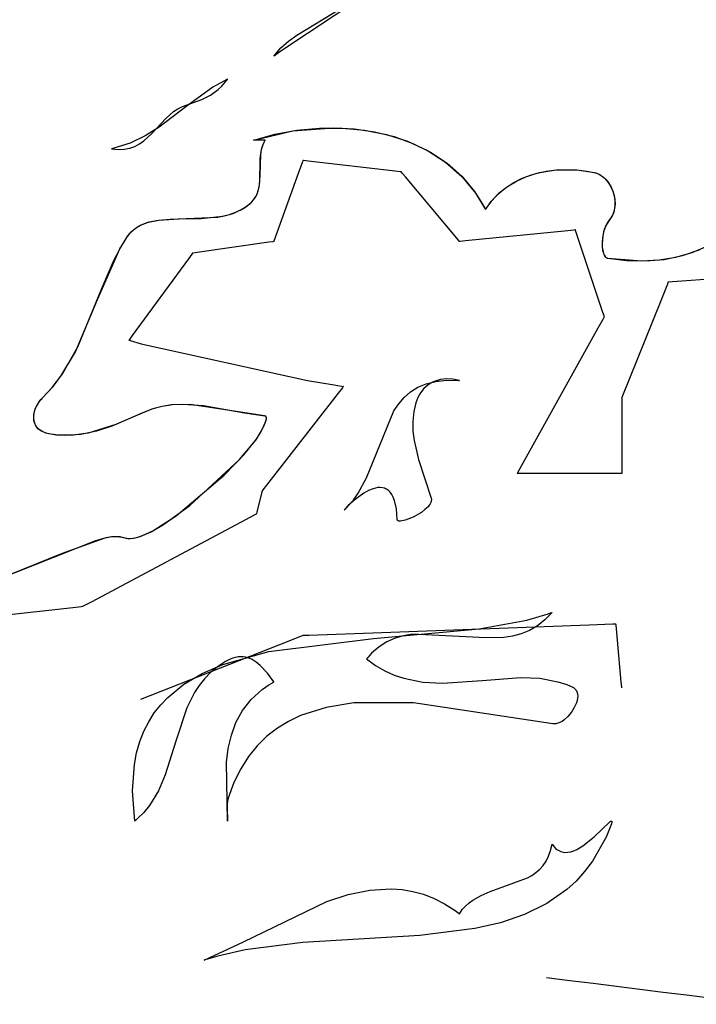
# Model space of a CAD drawing. Extents: x -3.81 to 3.8, y -2.54 to 5.19.
# Tile 19 of 93: x -2.2 to -1.85, y -1.71 to -1.21. Entities that reach past the tile are written whole.
import ezdxf

# ---------------------------------------------------------------- set-up
doc = ezdxf.new("R2010")
doc.units = 0

msp = doc.modelspace()

# ---------------------------------------------------------------- linework, layer by layer
at = {"layer": 'Layer 1', "color": 8, "linetype": 'CONTINUOUS'}
for p, q in [((-2.019459, -1.196869), (-2.064575, -1.226972)), ((-2.055966, -1.218396), (-2.032866, -1.204398)), ((-2.06411, -1.224962), (-2.060189, -1.221442)), ((-2.060189, -1.221442), (-2.055966, -1.218396)), ((-2.067638, -1.229114), (-2.06411, -1.224962)), ((-2.064575, -1.226972), (-2.067352, -1.228913)), ((-2.067633, -1.229111), (-2.067638, -1.229114)), ((-2.067612, -1.229096), (-2.067633, -1.229111)), ((-2.067525, -1.229035), (-2.067612, -1.229096)), ((-2.067352, -1.228913), (-2.067525, -1.229035)), ((-2.067089, -1.269046), (-2.055859, -1.266999)), ((-2.055859, -1.266999), (-2.044367, -1.265941)), ((-2.044367, -1.265941), (-2.03279, -1.265924)), ((-2.03279, -1.265924), (-2.021308, -1.267002)), ((-2.021308, -1.267002), (-2.010099, -1.269224)), ((-2.078006, -1.272075), (-2.077878, -1.272032)), ((-2.077998, -1.272075), (-2.078006, -1.272075)), ((-2.077967, -1.272075), (-2.077998, -1.272075)), ((-2.077842, -1.272075), (-2.077967, -1.272075)), ((-2.077878, -1.272032), (-2.067089, -1.269046)), ((-2.077591, -1.272075), (-2.077842, -1.272075)), ((-2.077091, -1.272075), (-2.077591, -1.272075)), ((-2.07609, -1.272075), (-2.077091, -1.272075)), ((-2.072086, -1.272075), (-2.07609, -1.272075)), ((-2.073699, -1.276134), (-2.072746, -1.273412)), ((-2.072746, -1.273412), (-2.072097, -1.2721)), ((-2.072097, -1.2721), (-2.072086, -1.272075)), ((-2.010099, -1.269224), (-1.999341, -1.272644)), ((-1.999341, -1.272644), (-1.989214, -1.277313)), ((-2.074271, -1.278959), (-2.073699, -1.276134)), ((-1.989214, -1.277313), (-1.979896, -1.283283)), ((-2.074825, -1.29335), (-2.074559, -1.281849)), ((-2.074559, -1.281849), (-2.074271, -1.278959)), ((-1.979896, -1.283283), (-1.971566, -1.290606)), ((-1.933734, -1.289077), (-1.928514, -1.287904)), ((-1.928514, -1.287904), (-1.923226, -1.287218)), ((-1.923226, -1.287218), (-1.91274, -1.287221)), ((-1.91274, -1.287221), (-1.90769, -1.287864)), ((-1.90769, -1.287864), (-1.903277, -1.288804)), ((-2.075156, -1.296029), (-2.074825, -1.29335)), ((-1.971566, -1.290606), (-1.964401, -1.299334)), ((-1.948245, -1.295745), (-1.943673, -1.292975)), ((-1.943673, -1.292975), (-1.938812, -1.29076)), ((-1.938812, -1.29076), (-1.933734, -1.289077)), ((-1.903277, -1.288804), (-1.902189, -1.28919)), ((-1.902189, -1.28919), (-1.90115, -1.289697)), ((-1.90115, -1.289697), (-1.900162, -1.290316)), ((-1.900162, -1.290316), (-1.899229, -1.291038)), ((-1.899229, -1.291038), (-1.898353, -1.291853)), ((-1.898353, -1.291853), (-1.896785, -1.293728)), ((-1.896785, -1.293728), (-1.895479, -1.295865)), ((-2.076247, -1.299755), (-2.075788, -1.298558)), ((-2.075788, -1.298558), (-2.075156, -1.296029)), ((-1.952454, -1.299093), (-1.948245, -1.295745)), ((-1.895479, -1.295865), (-1.894459, -1.298192)), ((-1.894459, -1.298192), (-1.893746, -1.300634)), ((-2.079775, -1.304403), (-2.078342, -1.303022)), ((-2.078342, -1.303022), (-2.077512, -1.301992)), ((-2.077512, -1.301992), (-2.076817, -1.300901)), ((-2.076817, -1.300901), (-2.076247, -1.299755)), ((-1.964401, -1.299334), (-1.961312, -1.304241)), ((-1.959486, -1.30761), (-1.956226, -1.30304)), ((-1.956226, -1.30304), (-1.952454, -1.299093)), ((-1.893746, -1.300634), (-1.893362, -1.303116)), ((-1.893362, -1.303116), (-1.893331, -1.305565)), ((-2.087514, -1.309149), (-2.084807, -1.307879)), ((-2.084807, -1.307879), (-2.082221, -1.306308)), ((-2.082221, -1.306308), (-2.079775, -1.304403)), ((-1.961312, -1.304241), (-1.9599, -1.306833)), ((-1.9599, -1.306833), (-1.959562, -1.307495)), ((-1.959562, -1.307495), (-1.959486, -1.30761)), ((-1.893674, -1.307907), (-1.893993, -1.309015)), ((-1.893331, -1.305565), (-1.893674, -1.307907)), ((-2.131712, -1.313988), (-2.12642, -1.312922)), ((-2.12642, -1.312922), (-2.120704, -1.312459)), ((-2.120704, -1.312459), (-2.096208, -1.311473)), ((-2.096208, -1.311473), (-2.090328, -1.31015)), ((-2.090328, -1.31015), (-2.087514, -1.309149)), ((-1.896897, -1.313726), (-1.897969, -1.315686)), ((-1.895573, -1.311973), (-1.896897, -1.313726)), ((-1.89494, -1.311057), (-1.895573, -1.311973)), ((-1.894414, -1.310068), (-1.89494, -1.311057)), ((-1.893993, -1.309015), (-1.894414, -1.310068)), ((-2.1405, -1.318965), (-2.138568, -1.317284)), ((-2.138568, -1.317284), (-2.136448, -1.315916)), ((-2.136448, -1.315916), (-2.134158, -1.314829)), ((-2.134158, -1.314829), (-2.131712, -1.313988)), ((-1.898796, -1.317802), (-1.899389, -1.320004)), ((-1.897969, -1.315686), (-1.898796, -1.317802)), ((-2.146073, -1.327174), (-2.142227, -1.32099)), ((-2.142227, -1.32099), (-2.1405, -1.318965)), ((-1.899758, -1.322225), (-1.899914, -1.324394)), ((-1.899389, -1.320004), (-1.899758, -1.322225)), ((-2.149618, -1.33399), (-2.146073, -1.327174)), ((-1.899914, -1.324394), (-1.899869, -1.326443)), ((-1.899869, -1.326443), (-1.899633, -1.328303)), ((-1.899633, -1.328303), (-1.899217, -1.329905)), ((-1.85878, -1.331119), (-1.849741, -1.327958)), ((-2.155769, -1.348337), (-2.149618, -1.33399)), ((-1.899217, -1.329905), (-1.898945, -1.330587)), ((-1.898945, -1.330587), (-1.898631, -1.331179)), ((-1.898631, -1.331179), (-1.898279, -1.331672)), ((-1.898279, -1.331672), (-1.898088, -1.331879)), ((-1.898088, -1.331879), (-1.897887, -1.332058)), ((-1.897887, -1.332058), (-1.897678, -1.332207)), ((-1.897678, -1.332207), (-1.897459, -1.332327)), ((-1.897459, -1.332327), (-1.897232, -1.332415)), ((-1.897232, -1.332415), (-1.896996, -1.332471)), ((-1.896996, -1.332471), (-1.896952, -1.332478)), ((-1.896952, -1.332478), (-1.887458, -1.333576)), ((-1.887458, -1.333576), (-1.877814, -1.3338)), ((-1.877814, -1.3338), (-1.868196, -1.333024)), ((-1.868196, -1.333024), (-1.85878, -1.331119)), ((-2.167785, -1.377758), (-2.155769, -1.348337)), ((-2.175637, -1.391608), (-2.167785, -1.377758)), ((-2.180459, -1.398051), (-2.175637, -1.391608)), ((-2.186042, -1.40407), (-2.180459, -1.398051)), ((-2.186657, -1.404709), (-2.186042, -1.40407)), ((-2.189546, -1.409658), (-2.188768, -1.407839)), ((-2.188768, -1.407839), (-2.187789, -1.406169)), ((-2.187789, -1.406169), (-2.186657, -1.404709)), ((-2.124637, -1.408218), (-2.129919, -1.40964)), ((-2.119361, -1.407439), (-2.124637, -1.408218)), ((-2.114094, -1.407205), (-2.119361, -1.407439)), ((-2.103585, -1.407977), (-2.114094, -1.407205)), ((-2.082682, -1.411723), (-2.103585, -1.407977)), ((-2.1903, -1.413502), (-2.190073, -1.411566)), ((-2.190285, -1.414461), (-2.1903, -1.413502)), ((-2.190178, -1.415404), (-2.190285, -1.414461)), ((-2.190073, -1.411566), (-2.189546, -1.409658)), ((-2.13496, -1.411677), (-2.150395, -1.418291)), ((-2.129919, -1.40964), (-2.13496, -1.411677)), ((-2.072295, -1.413121), (-2.082682, -1.411723)), ((-2.072226, -1.413126), (-2.072295, -1.413121)), ((-2.072216, -1.413127), (-2.072226, -1.413126)), ((-2.072195, -1.413129), (-2.072216, -1.413127)), ((-2.072038, -1.413159), (-2.072195, -1.413129)), ((-2.071967, -1.413183), (-2.072038, -1.413159)), ((-2.071902, -1.413212), (-2.071967, -1.413183)), ((-2.071841, -1.413247), (-2.071902, -1.413212)), ((-2.071784, -1.413287), (-2.071841, -1.413247)), ((-2.071733, -1.413332), (-2.071784, -1.413287)), ((-2.071686, -1.413382), (-2.071733, -1.413332)), ((-2.071644, -1.413438), (-2.071686, -1.413382)), ((-2.071607, -1.413498), (-2.071644, -1.413438)), ((-2.071544, -1.413632), (-2.071607, -1.413498)), ((-2.071499, -1.413785), (-2.071544, -1.413632)), ((-2.071471, -1.413956), (-2.071499, -1.413785)), ((-2.071477, -1.414563), (-2.071458, -1.414143)), ((-2.071458, -1.414143), (-2.071471, -1.413956)), ((-2.189971, -1.416324), (-2.190178, -1.415404)), ((-2.189658, -1.417212), (-2.189971, -1.416324)), ((-2.189234, -1.418061), (-2.189658, -1.417212)), ((-2.188691, -1.418864), (-2.189234, -1.418061)), ((-2.188025, -1.419613), (-2.188691, -1.418864)), ((-2.150395, -1.418291), (-2.158209, -1.42084)), ((-2.073911, -1.42071), (-2.072587, -1.418019)), ((-2.072587, -1.418019), (-2.071677, -1.415565)), ((-2.071677, -1.415565), (-2.071477, -1.414563)), ((-2.187229, -1.4203), (-2.188025, -1.419613)), ((-2.186296, -1.420917), (-2.187229, -1.4203)), ((-2.185221, -1.421458), (-2.186296, -1.420917)), ((-2.183997, -1.421914), (-2.185221, -1.421458)), ((-2.182619, -1.422278), (-2.183997, -1.421914)), ((-2.178724, -1.422835), (-2.182619, -1.422278)), ((-2.174465, -1.423072), (-2.178724, -1.422835)), ((-2.166203, -1.422524), (-2.174465, -1.423072)), ((-2.158209, -1.42084), (-2.166203, -1.422524)), ((-2.076529, -1.425034), (-2.073911, -1.42071)), ((-2.08515, -1.435278), (-2.076807, -1.425418)), ((-2.076807, -1.425418), (-2.076529, -1.425034)), ((-2.110487, -1.458804), (-2.08515, -1.435278)), ((-2.12408, -1.468661), (-2.110487, -1.458804)), ((-2.130363, -1.47228), (-2.12408, -1.468661)), ((-2.153377, -1.475206), (-2.150572, -1.474757)), ((-2.150572, -1.474757), (-2.147816, -1.474672)), ((-2.147816, -1.474672), (-2.14511, -1.47502)), ((-2.138549, -1.475402), (-2.136021, -1.474708)), ((-2.136021, -1.474708), (-2.130363, -1.47228)), ((-2.171111, -1.481759), (-2.159125, -1.476928)), ((-2.159125, -1.476928), (-2.153377, -1.475206)), ((-2.14511, -1.47502), (-2.141889, -1.475707)), ((-2.141889, -1.475707), (-2.14084, -1.475708)), ((-2.14084, -1.475708), (-2.138549, -1.475402)), ((-2.219566, -1.500812), (-2.171111, -1.481759))]:
    msp.add_line(p, q, dxfattribs=at)
at = {"layer": 'Layer 1', "color": 7, "linetype": 'CONTINUOUS'}
for p, q in [((-2.09134, -1.240965), (-2.098786, -1.24506)), ((-2.094178, -1.244458), (-2.092439, -1.242456)), ((-2.092439, -1.242456), (-2.091609, -1.24135)), ((-2.091609, -1.24135), (-2.091406, -1.241062)), ((-2.091406, -1.241062), (-2.091355, -1.240989)), ((-2.091355, -1.240989), (-2.091343, -1.240971)), ((-2.091343, -1.240971), (-2.09134, -1.240966)), ((-2.09134, -1.240966), (-2.091339, -1.240965)), ((-2.091339, -1.240965), (-2.09134, -1.240965)), ((-2.098786, -1.24506), (-2.112606, -1.255036)), ((-2.100018, -1.249078), (-2.096023, -1.246208)), ((-2.096023, -1.246208), (-2.094178, -1.244458)), ((-2.114311, -1.254969), (-2.104409, -1.251323)), ((-2.104409, -1.251323), (-2.100018, -1.249078)), ((-2.112606, -1.255036), (-2.126207, -1.265374)), ((-2.122861, -1.260982), (-2.118843, -1.257394)), ((-2.118843, -1.257394), (-2.116661, -1.256002)), ((-2.116661, -1.256002), (-2.114311, -1.254969)), ((-2.13008, -1.268888), (-2.122861, -1.260982)), ((-2.126207, -1.265374), (-2.133381, -1.269921)), ((-2.077945, -1.272054), (-2.057999, -1.26731)), ((-2.057999, -1.26731), (-2.037072, -1.265806)), ((-2.037072, -1.265806), (-2.026577, -1.266366)), ((-2.026577, -1.266366), (-2.01624, -1.267853)), ((-2.01624, -1.267853), (-2.006195, -1.270306)), ((-2.133381, -1.269921), (-2.141047, -1.273651)), ((-2.136265, -1.274022), (-2.134066, -1.2725)), ((-2.134066, -1.2725), (-2.13008, -1.268888)), ((-2.078004, -1.272075), (-2.077945, -1.272054)), ((-2.077548, -1.272075), (-2.078004, -1.272075)), ((-2.075728, -1.272075), (-2.077548, -1.272075)), ((-2.072088, -1.272075), (-2.075728, -1.272075)), ((-2.07311, -1.274301), (-2.072598, -1.273086)), ((-2.072598, -1.273086), (-2.072305, -1.27249)), ((-2.072305, -1.27249), (-2.072148, -1.272194)), ((-2.072148, -1.272194), (-2.072108, -1.272121)), ((-2.072108, -1.272121), (-2.072088, -1.272084)), ((-2.072088, -1.272084), (-2.072088, -1.272075)), ((-2.006195, -1.270306), (-1.996575, -1.273763)), ((-2.150597, -1.276515), (-2.150598, -1.276516)), ((-2.150598, -1.276516), (-2.147179, -1.276888)), ((-2.150588, -1.276514), (-2.150597, -1.276515)), ((-2.150553, -1.276507), (-2.150588, -1.276514)), ((-2.150484, -1.276493), (-2.150553, -1.276507)), ((-2.149385, -1.276261), (-2.150484, -1.276493)), ((-2.141047, -1.273651), (-2.149385, -1.276261)), ((-2.147179, -1.276888), (-2.144069, -1.276768)), ((-2.144069, -1.276768), (-2.141234, -1.276213)), ((-2.141234, -1.276213), (-2.138643, -1.275278)), ((-2.138643, -1.275278), (-2.136265, -1.274022)), ((-2.07433, -1.279389), (-2.073868, -1.276807)), ((-2.073868, -1.276807), (-2.07311, -1.274301)), ((-1.996575, -1.273763), (-1.987516, -1.278265)), ((-1.987516, -1.278265), (-1.979152, -1.283849)), ((-2.074687, -1.289947), (-2.07433, -1.279389)), ((-2.053073, -1.283146), (-2.0552, -1.289099)), ((-2.05287, -1.282577), (-2.053073, -1.283146)), ((-2.052828, -1.282459), (-2.05287, -1.282577)), ((-2.052824, -1.282448), (-2.052828, -1.282459)), ((-2.052823, -1.282446), (-2.052824, -1.282448)), ((-2.052822, -1.282445), (-2.052823, -1.282445)), ((-2.052823, -1.282445), (-2.052823, -1.282445)), ((-2.052823, -1.282445), (-2.052823, -1.282446)), ((-2.052815, -1.282446), (-2.052822, -1.282445)), ((-2.052439, -1.28249), (-2.052815, -1.282446)), ((-2.050153, -1.282759), (-2.052439, -1.28249)), ((-2.005666, -1.287992), (-2.050153, -1.282759)), ((-2.003077, -1.288297), (-2.005666, -1.287992)), ((-2.002525, -1.288362), (-2.003077, -1.288297)), ((-2.002473, -1.288368), (-2.002525, -1.288362)), ((-2.00246, -1.28837), (-2.002473, -1.288368)), ((-2.002457, -1.28837), (-2.00246, -1.28837)), ((-2.002456, -1.288371), (-2.002457, -1.28837)), ((-2.002457, -1.28837), (-2.002457, -1.28837)), ((-2.002457, -1.28837), (-2.002457, -1.28837)), ((-2.002452, -1.288376), (-2.002456, -1.288371)), ((-2.00238, -1.288462), (-2.002452, -1.288376)), ((-2.001996, -1.288923), (-2.00238, -1.288462)), ((-1.979152, -1.283849), (-1.971615, -1.290555)), ((-1.936537, -1.289934), (-1.93186, -1.288595)), ((-1.93186, -1.288595), (-1.922275, -1.287145)), ((-1.922275, -1.287145), (-1.912751, -1.28722)), ((-1.912751, -1.28722), (-1.903733, -1.288684)), ((-1.903733, -1.288684), (-1.903181, -1.288833)), ((-2.074995, -1.294985), (-2.074687, -1.289947)), ((-2.0552, -1.289099), (-2.067569, -1.32373)), ((-2.000372, -1.290872), (-2.001996, -1.288923)), ((-1.974224, -1.322244), (-2.000372, -1.290872)), ((-1.971615, -1.290555), (-1.965042, -1.298421)), ((-1.945383, -1.293923), (-1.941063, -1.291704)), ((-1.941063, -1.291704), (-1.936537, -1.289934)), ((-1.903181, -1.288833), (-1.902194, -1.289188)), ((-1.902194, -1.289188), (-1.901247, -1.289644)), ((-1.901247, -1.289644), (-1.900342, -1.290193)), ((-1.900342, -1.290193), (-1.899482, -1.290828)), ((-1.899482, -1.290828), (-1.897904, -1.29233)), ((-1.897904, -1.29233), (-1.89653, -1.294095)), ((-2.076169, -1.299573), (-2.075437, -1.297349)), ((-2.075437, -1.297349), (-2.074995, -1.294985)), ((-1.965042, -1.298421), (-1.959566, -1.307488)), ((-1.953183, -1.299773), (-1.949442, -1.296607)), ((-1.949442, -1.296607), (-1.945383, -1.293923)), ((-1.89653, -1.294095), (-1.895377, -1.296065)), ((-1.895377, -1.296065), (-1.894461, -1.298187)), ((-1.894461, -1.298187), (-1.893799, -1.300404)), ((-2.081269, -1.305621), (-2.079091, -1.303781)), ((-2.079091, -1.303781), (-2.078794, -1.303495)), ((-2.078794, -1.303495), (-2.077969, -1.302589)), ((-2.077969, -1.302589), (-2.077263, -1.301631)), ((-2.077263, -1.301631), (-2.076666, -1.300625)), ((-2.076666, -1.300625), (-2.076169, -1.299573)), ((-1.959492, -1.30762), (-1.956552, -1.303439)), ((-1.956552, -1.303439), (-1.953183, -1.299773)), ((-1.893799, -1.300404), (-1.893407, -1.30266)), ((-1.893407, -1.30266), (-1.893303, -1.3049)), ((-2.088474, -1.309523), (-2.085973, -1.308468)), ((-2.085973, -1.308468), (-2.083568, -1.307176)), ((-2.083568, -1.307176), (-2.081269, -1.305621)), ((-1.959566, -1.307488), (-1.959492, -1.30762)), ((-1.893504, -1.307068), (-1.894026, -1.309109)), ((-1.893303, -1.3049), (-1.893504, -1.307068)), ((-2.131436, -1.31391), (-2.12662, -1.312949)), ((-2.12662, -1.312949), (-2.116024, -1.312351)), ((-2.116024, -1.312351), (-2.104793, -1.312225)), ((-2.104793, -1.312225), (-2.093713, -1.311018)), ((-2.093713, -1.311018), (-2.088474, -1.309523)), ((-1.895447, -1.311809), (-1.897699, -1.315129)), ((-1.894885, -1.310966), (-1.895447, -1.311809)), ((-1.894412, -1.310064), (-1.894885, -1.310966)), ((-1.894026, -1.309109), (-1.894412, -1.310064)), ((-2.141279, -1.319804), (-2.13961, -1.318129)), ((-2.13961, -1.318129), (-2.137779, -1.316727)), ((-2.137779, -1.316727), (-2.135798, -1.315572)), ((-2.135798, -1.315572), (-2.13368, -1.314641)), ((-2.13368, -1.314641), (-2.131436, -1.31391)), ((-1.917365, -1.318375), (-1.969701, -1.323609)), ((-1.914309, -1.31807), (-1.917365, -1.318375)), ((-1.913654, -1.318004), (-1.914309, -1.31807)), ((-1.913591, -1.317998), (-1.913654, -1.318004)), ((-1.913576, -1.317997), (-1.913591, -1.317998)), ((-1.913572, -1.317996), (-1.913576, -1.317997)), ((-1.913571, -1.317996), (-1.913572, -1.317996)), ((-1.913569, -1.318003), (-1.913571, -1.317996)), ((-1.913571, -1.317996), (-1.913571, -1.317996)), ((-1.913571, -1.317996), (-1.913571, -1.317996)), ((-1.913458, -1.318336), (-1.913569, -1.318003)), ((-1.912784, -1.320356), (-1.913458, -1.318336)), ((-1.898521, -1.317014), (-1.899146, -1.318992)), ((-1.897699, -1.315129), (-1.898521, -1.317014)), ((-2.146379, -1.327719), (-2.142783, -1.321789)), ((-2.142783, -1.321789), (-2.141279, -1.319804)), ((-2.067692, -1.323929), (-2.068143, -1.323993)), ((-2.06765, -1.323923), (-2.067692, -1.323929)), ((-2.06764, -1.323922), (-2.06765, -1.323923)), ((-2.067638, -1.323921), (-2.06764, -1.323922)), ((-2.067636, -1.323916), (-2.067638, -1.323921)), ((-2.067638, -1.323921), (-2.067638, -1.323921)), ((-2.067638, -1.323921), (-2.067638, -1.323921)), ((-2.067624, -1.323883), (-2.067636, -1.323916)), ((-2.067569, -1.32373), (-2.067624, -1.323883)), ((-1.972986, -1.32373), (-1.974224, -1.322244)), ((-1.972865, -1.323875), (-1.972986, -1.32373)), ((-1.972835, -1.323911), (-1.972865, -1.323875)), ((-1.972828, -1.323919), (-1.972835, -1.323911)), ((-1.972827, -1.323921), (-1.972828, -1.323919)), ((-1.972819, -1.32392), (-1.972827, -1.323921)), ((-1.972827, -1.323921), (-1.972827, -1.323921)), ((-1.972827, -1.323921), (-1.972827, -1.323921)), ((-1.972382, -1.323877), (-1.972819, -1.32392)), ((-1.969701, -1.323609), (-1.972382, -1.323877)), ((-1.899699, -1.359613), (-1.912784, -1.320356)), ((-1.899583, -1.321011), (-1.899922, -1.324963)), ((-1.899146, -1.318992), (-1.899583, -1.321011)), ((-2.157821, -1.353629), (-2.146379, -1.327719)), ((-2.070269, -1.324297), (-2.106908, -1.329531)), ((-2.068143, -1.323993), (-2.070269, -1.324297)), ((-1.899922, -1.324963), (-1.89984, -1.326793)), ((-1.89984, -1.326793), (-1.899603, -1.328457)), ((-1.899603, -1.328457), (-1.899218, -1.329902)), ((-1.85382, -1.329569), (-1.845832, -1.326086)), ((-2.111198, -1.332683), (-2.139984, -1.371939)), ((-2.109521, -1.330396), (-2.111198, -1.332683)), ((-2.109163, -1.329907), (-2.109521, -1.330396)), ((-2.109129, -1.329861), (-2.109163, -1.329907)), ((-2.10912, -1.32985), (-2.109129, -1.329861)), ((-2.109119, -1.329847), (-2.10912, -1.32985)), ((-2.109118, -1.329847), (-2.109119, -1.329847)), ((-2.109111, -1.329845), (-2.109118, -1.329846)), ((-2.109118, -1.329846), (-2.109118, -1.329846)), ((-2.109118, -1.329846), (-2.109118, -1.329847)), ((-2.108798, -1.329801), (-2.109111, -1.329845)), ((-2.106908, -1.329531), (-2.108798, -1.329801)), ((-1.899218, -1.329902), (-1.898972, -1.330526)), ((-1.898972, -1.330526), (-1.898693, -1.331076)), ((-1.898693, -1.331076), (-1.89838, -1.331546)), ((-1.89838, -1.331546), (-1.898036, -1.331929)), ((-1.898036, -1.331929), (-1.897852, -1.332086)), ((-1.897852, -1.332086), (-1.89766, -1.332218)), ((-1.89766, -1.332218), (-1.897461, -1.332326)), ((-1.897461, -1.332326), (-1.897255, -1.332408)), ((-1.897255, -1.332408), (-1.897042, -1.332463)), ((-1.897042, -1.332463), (-1.896982, -1.332473)), ((-1.896982, -1.332473), (-1.879602, -1.333831)), ((-1.879602, -1.333831), (-1.870837, -1.333346)), ((-1.870837, -1.333346), (-1.8622, -1.331957)), ((-1.8622, -1.331957), (-1.85382, -1.329569)), ((-1.827337, -1.34189), (-1.863974, -1.344505)), ((-1.866571, -1.345667), (-1.869976, -1.354178)), ((-1.866245, -1.344851), (-1.866571, -1.345667)), ((-1.866178, -1.344683), (-1.866245, -1.344851)), ((-1.866171, -1.344667), (-1.866178, -1.344683)), ((-1.86617, -1.344663), (-1.866171, -1.344667)), ((-1.866169, -1.344662), (-1.86617, -1.344663)), ((-1.866163, -1.344661), (-1.866169, -1.344661)), ((-1.866169, -1.344661), (-1.866169, -1.344661)), ((-1.866169, -1.344661), (-1.866169, -1.344662)), ((-1.865855, -1.344639), (-1.866163, -1.344661)), ((-1.863974, -1.344505), (-1.865855, -1.344639)), ((-2.169034, -1.380287), (-2.157821, -1.353629)), ((-1.869976, -1.354178), (-1.889762, -1.403646)), ((-1.901888, -1.368078), (-1.89945, -1.363689)), ((-1.898938, -1.361895), (-1.899699, -1.359613)), ((-1.89945, -1.363689), (-1.898872, -1.36265)), ((-1.898776, -1.362382), (-1.898938, -1.361895)), ((-1.898872, -1.36265), (-1.898764, -1.362455)), ((-1.898761, -1.362427), (-1.898776, -1.362382)), ((-1.898764, -1.362455), (-1.898757, -1.362442)), ((-1.898757, -1.362438), (-1.898761, -1.362427)), ((-1.898756, -1.36244), (-1.898757, -1.362438)), ((-1.898757, -1.362442), (-1.898756, -1.362441)), ((-1.898756, -1.362441), (-1.898756, -1.36244)), ((-1.898756, -1.362441), (-1.898756, -1.362441)), ((-1.941108, -1.438666), (-1.901888, -1.368078)), ((-2.141462, -1.373954), (-2.141704, -1.374285)), ((-2.139984, -1.371939), (-2.141462, -1.373954)), ((-2.141708, -1.374291), (-2.141709, -1.374291)), ((-2.141709, -1.374291), (-2.141708, -1.374291)), ((-2.141704, -1.374285), (-2.141708, -1.374291)), ((-2.141708, -1.374291), (-2.141708, -1.374292)), ((-2.141708, -1.374292), (-2.141705, -1.374292)), ((-2.141705, -1.374292), (-2.141695, -1.374296)), ((-2.141695, -1.374296), (-2.141585, -1.374329)), ((-2.141585, -1.374329), (-2.141056, -1.374492)), ((-2.141056, -1.374492), (-2.135524, -1.376194)), ((-2.135524, -1.376194), (-2.050492, -1.394924)), ((-2.17642, -1.392747), (-2.169034, -1.380287)), ((-2.180884, -1.39856), (-2.17642, -1.392747)), ((-1.979506, -1.394153), (-1.982521, -1.39449)), ((-1.976268, -1.394322), (-1.979506, -1.394153)), ((-1.972828, -1.395031), (-1.976268, -1.394322)), ((-2.185987, -1.404017), (-2.180884, -1.39856)), ((-2.050492, -1.394924), (-2.036758, -1.397213)), ((-2.036758, -1.397213), (-2.033027, -1.397835)), ((-2.032597, -1.398654), (-2.034734, -1.401401)), ((-2.033027, -1.397835), (-2.032203, -1.397972)), ((-2.03214, -1.398066), (-2.032597, -1.398654)), ((-2.032203, -1.397972), (-2.032083, -1.397992)), ((-2.032096, -1.39801), (-2.03214, -1.398066)), ((-2.032086, -1.397996), (-2.032096, -1.39801)), ((-2.032083, -1.397993), (-2.032086, -1.397996)), ((-2.032083, -1.397992), (-2.032083, -1.397992)), ((-2.032083, -1.397992), (-2.032083, -1.397992)), ((-2.032083, -1.397992), (-2.032083, -1.397993)), ((-1.997756, -1.400792), (-1.994043, -1.398446)), ((-1.994043, -1.398446), (-1.989795, -1.396633)), ((-1.990994, -1.399106), (-1.992732, -1.401255)), ((-1.988934, -1.397295), (-1.990994, -1.399106)), ((-1.989795, -1.396633), (-1.98495, -1.395415)), ((-1.987791, -1.396528), (-1.988934, -1.397295)), ((-1.986575, -1.39586), (-1.987791, -1.396528)), ((-1.985289, -1.395294), (-1.986575, -1.39586)), ((-1.982521, -1.39449), (-1.985289, -1.395294)), ((-1.98495, -1.395415), (-1.979451, -1.394849)), ((-1.979451, -1.394849), (-1.973236, -1.394998)), ((-1.973236, -1.394998), (-1.973029, -1.395014)), ((-1.973029, -1.395014), (-1.972926, -1.395023)), ((-1.972926, -1.395023), (-1.972874, -1.395027)), ((-1.972874, -1.395027), (-1.972848, -1.39503)), ((-1.972848, -1.39503), (-1.972835, -1.395031)), ((-1.972835, -1.395031), (-1.972829, -1.395031)), ((-1.972829, -1.395031), (-1.972828, -1.395031)), ((-2.186643, -1.404693), (-2.186091, -1.404117)), ((-2.186091, -1.404117), (-2.186056, -1.404083)), ((-2.186056, -1.404083), (-2.185987, -1.404017)), ((-2.034734, -1.401401), (-2.071371, -1.448505)), ((-2.003813, -1.406845), (-2.000993, -1.403611)), ((-2.000993, -1.403611), (-1.997756, -1.400792)), ((-1.994127, -1.403704), (-1.995157, -1.406418)), ((-1.992732, -1.401255), (-1.994127, -1.403704)), ((-1.889867, -1.40391), (-1.88987, -1.403917)), ((-1.88987, -1.403917), (-1.88987, -1.403917)), ((-1.88987, -1.403917), (-1.88987, -1.403918)), ((-1.88987, -1.403918), (-1.88987, -1.40392)), ((-1.88987, -1.40392), (-1.88987, -1.403929)), ((-1.88987, -1.403929), (-1.88987, -1.403968)), ((-1.88987, -1.403968), (-1.88987, -1.404388)), ((-1.88987, -1.404388), (-1.88987, -1.406365)), ((-1.889849, -1.403863), (-1.889867, -1.40391)), ((-1.889762, -1.403646), (-1.889849, -1.403863)), ((-2.189907, -1.410843), (-2.189348, -1.409129)), ((-2.189348, -1.409129), (-2.188593, -1.407501)), ((-2.188593, -1.407501), (-2.187679, -1.406008)), ((-2.187679, -1.406008), (-2.186643, -1.404693)), ((-2.129503, -1.409503), (-2.134303, -1.411377)), ((-2.1247, -1.408231), (-2.129503, -1.409503)), ((-2.119904, -1.407493), (-2.1247, -1.408231)), ((-2.110332, -1.407317), (-2.119904, -1.407493)), ((-2.091276, -1.410101), (-2.110332, -1.407317)), ((-2.006278, -1.410433), (-2.003813, -1.406845)), ((-1.995157, -1.406418), (-1.996132, -1.410887)), ((-1.88987, -1.406365), (-1.88987, -1.440384)), ((-2.190292, -1.414351), (-2.190234, -1.412599)), ((-2.190208, -1.415212), (-2.190292, -1.414351)), ((-2.190234, -1.412599), (-2.189907, -1.410843)), ((-2.134303, -1.411377), (-2.148331, -1.417499)), ((-2.072357, -1.413115), (-2.091276, -1.410101)), ((-2.072097, -1.413145), (-2.072357, -1.413115)), ((-2.071965, -1.413184), (-2.072097, -1.413145)), ((-2.071905, -1.413211), (-2.071965, -1.413184)), ((-2.071849, -1.413242), (-2.071905, -1.413211)), ((-2.071797, -1.413277), (-2.071849, -1.413242)), ((-2.071749, -1.413317), (-2.071797, -1.413277)), ((-2.071705, -1.413361), (-2.071749, -1.413317)), ((-2.071628, -1.413461), (-2.071705, -1.413361)), ((-2.071566, -1.413578), (-2.071628, -1.413461)), ((-2.071595, -1.415242), (-2.071462, -1.414378)), ((-2.071519, -1.41371), (-2.071566, -1.413578)), ((-2.071485, -1.413856), (-2.071519, -1.41371)), ((-2.071464, -1.414017), (-2.071485, -1.413856)), ((-2.071462, -1.414378), (-2.071464, -1.414017)), ((-2.020341, -1.444704), (-2.006278, -1.410433)), ((-1.996132, -1.410887), (-1.996617, -1.415871)), ((-2.190043, -1.416054), (-2.190208, -1.415212)), ((-2.189792, -1.416872), (-2.190043, -1.416054)), ((-2.189451, -1.41766), (-2.189792, -1.416872)), ((-2.189015, -1.418413), (-2.189451, -1.41766)), ((-2.188479, -1.419125), (-2.189015, -1.418413)), ((-2.18784, -1.41979), (-2.188479, -1.419125)), ((-2.148331, -1.417499), (-2.162589, -1.421893)), ((-2.074086, -1.421032), (-2.071891, -1.416259)), ((-2.071891, -1.416259), (-2.071595, -1.415242)), ((-1.996617, -1.415871), (-1.996539, -1.420795)), ((-2.187091, -1.420402), (-2.18784, -1.41979)), ((-2.186229, -1.420956), (-2.187091, -1.420402)), ((-2.185249, -1.421446), (-2.186229, -1.420956)), ((-2.184146, -1.421866), (-2.185249, -1.421446)), ((-2.181538, -1.422477), (-2.184146, -1.421866)), ((-2.177604, -1.422932), (-2.181538, -1.422477)), ((-2.169969, -1.422934), (-2.177604, -1.422932)), ((-2.162589, -1.421893), (-2.169969, -1.422934)), ((-2.076469, -1.424949), (-2.074086, -1.421032)), ((-1.996539, -1.420795), (-1.995982, -1.425675)), ((-2.083022, -1.432949), (-2.076469, -1.424949)), ((-1.995982, -1.425675), (-1.993767, -1.435371)), ((-2.093091, -1.443374), (-2.083022, -1.432949)), ((-1.993767, -1.435371), (-1.987256, -1.455114)), ((-1.942963, -1.442005), (-1.941108, -1.438666)), ((-2.117573, -1.464227), (-2.093091, -1.443374)), ((-2.024481, -1.452623), (-2.020341, -1.444704)), ((-1.943201, -1.442433), (-1.943198, -1.442429)), ((-1.943193, -1.442433), (-1.943201, -1.442433)), ((-1.943201, -1.442433), (-1.943201, -1.442433)), ((-1.943201, -1.442433), (-1.943201, -1.442433)), ((-1.943198, -1.442429), (-1.943188, -1.442411)), ((-1.942799, -1.442433), (-1.943193, -1.442433)), ((-1.943188, -1.442411), (-1.943144, -1.442331)), ((-1.943144, -1.442331), (-1.942963, -1.442005)), ((-1.940383, -1.442433), (-1.942799, -1.442433)), ((-1.893279, -1.442433), (-1.940383, -1.442433)), ((-1.890532, -1.442433), (-1.893279, -1.442433)), ((-1.889944, -1.442433), (-1.890532, -1.442433)), ((-1.889888, -1.442433), (-1.889944, -1.442433)), ((-1.889874, -1.442433), (-1.889888, -1.442433)), ((-1.889871, -1.442433), (-1.889874, -1.442433)), ((-1.88987, -1.442433), (-1.889871, -1.442433)), ((-1.88987, -1.440384), (-1.88987, -1.442137)), ((-1.88987, -1.442137), (-1.88987, -1.442427)), ((-1.88987, -1.442427), (-1.88987, -1.442433)), ((-1.88987, -1.442433), (-1.88987, -1.442433)), ((-1.88987, -1.442433), (-1.88987, -1.442433)), ((-2.071371, -1.448505), (-2.07325, -1.45092)), ((-2.014471, -1.449743), (-2.015667, -1.449948)), ((-2.013302, -1.449685), (-2.014471, -1.449743)), ((-2.012169, -1.449789), (-2.013302, -1.449685)), ((-2.073703, -1.451881), (-2.076319, -1.462338)), ((-2.073579, -1.451386), (-2.073703, -1.451881)), ((-2.073567, -1.451338), (-2.073579, -1.451386)), ((-2.073564, -1.451326), (-2.073567, -1.451338)), ((-2.073563, -1.451323), (-2.073564, -1.451326)), ((-2.073557, -1.451315), (-2.073563, -1.451323)), ((-2.073563, -1.451323), (-2.073563, -1.451323)), ((-2.073563, -1.451323), (-2.073563, -1.451323)), ((-2.073563, -1.451323), (-2.073563, -1.451323)), ((-2.07325, -1.45092), (-2.073557, -1.451315)), ((-2.026973, -1.456156), (-2.024481, -1.452623)), ((-2.021735, -1.452634), (-2.026167, -1.455854)), ((-2.019325, -1.451288), (-2.021735, -1.452634)), ((-2.01688, -1.450284), (-2.019325, -1.451288)), ((-2.015667, -1.449948), (-2.01688, -1.450284)), ((-2.011079, -1.450071), (-2.012169, -1.449789)), ((-2.010554, -1.450283), (-2.011079, -1.450071)), ((-2.010044, -1.450545), (-2.010554, -1.450283)), ((-2.009548, -1.450859), (-2.010044, -1.450545)), ((-2.00907, -1.451227), (-2.009548, -1.450859)), ((-2.008167, -1.452133), (-2.00907, -1.451227)), ((-2.007344, -1.453278), (-2.008167, -1.452133)), ((-2.006609, -1.454677), (-2.007344, -1.453278)), ((-2.005972, -1.456345), (-2.006609, -1.454677)), ((-2.029609, -1.458962), (-2.031495, -1.460973)), ((-2.030801, -1.460446), (-2.026973, -1.456156)), ((-2.026167, -1.455854), (-2.029609, -1.458962)), ((-2.005025, -1.460553), (-2.005972, -1.456345)), ((-1.988866, -1.459519), (-1.990408, -1.460985)), ((-1.988247, -1.458773), (-1.988866, -1.459519)), ((-1.98775, -1.458024), (-1.988247, -1.458773)), ((-1.987388, -1.457279), (-1.98775, -1.458024)), ((-1.987262, -1.456909), (-1.987388, -1.457279)), ((-1.987175, -1.456542), (-1.987262, -1.456909)), ((-1.987256, -1.455114), (-1.987168, -1.455464)), ((-1.987129, -1.456178), (-1.987175, -1.456542)), ((-1.987168, -1.455464), (-1.987126, -1.455818)), ((-1.987126, -1.455818), (-1.987129, -1.456178)), ((-2.12943, -1.471794), (-2.117573, -1.464227)), ((-2.077618, -1.463755), (-2.082182, -1.466189)), ((-2.076646, -1.463236), (-2.077618, -1.463755)), ((-2.076555, -1.463188), (-2.076646, -1.463236)), ((-2.076533, -1.463176), (-2.076555, -1.463188)), ((-2.076529, -1.463174), (-2.076533, -1.463176)), ((-2.076528, -1.463173), (-2.076529, -1.463174)), ((-2.076527, -1.463171), (-2.076528, -1.463173)), ((-2.076528, -1.463173), (-2.076528, -1.463173)), ((-2.076528, -1.463173), (-2.076528, -1.463173)), ((-2.07652, -1.463142), (-2.076527, -1.463171)), ((-2.076481, -1.462988), (-2.07652, -1.463142)), ((-2.076319, -1.462338), (-2.076481, -1.462988)), ((-2.031686, -1.461247), (-2.031687, -1.461251)), ((-2.031687, -1.461251), (-2.031687, -1.461252)), ((-2.031687, -1.461252), (-2.031686, -1.461254)), ((-2.031685, -1.461243), (-2.031686, -1.461247)), ((-2.031686, -1.461254), (-2.031686, -1.461255)), ((-2.031686, -1.461255), (-2.031686, -1.461256)), ((-2.031686, -1.461256), (-2.031685, -1.461257)), ((-2.031681, -1.461233), (-2.031685, -1.461243)), ((-2.031685, -1.461257), (-2.031685, -1.461257)), ((-2.031685, -1.461257), (-2.031685, -1.461258)), ((-2.031685, -1.461258), (-2.031684, -1.461258)), ((-2.031684, -1.461258), (-2.031684, -1.461258)), ((-2.031684, -1.461258), (-2.031684, -1.461259)), ((-2.031684, -1.461259), (-2.031683, -1.461259)), ((-2.031683, -1.461259), (-2.031683, -1.461259)), ((-2.031683, -1.461259), (-2.031681, -1.461259)), ((-2.031675, -1.461221), (-2.031681, -1.461233)), ((-2.031681, -1.461259), (-2.03168, -1.46126)), ((-2.03168, -1.46126), (-2.031679, -1.46126)), ((-2.031679, -1.46126), (-2.031677, -1.461259)), ((-2.031677, -1.461259), (-2.031673, -1.461259)), ((-2.031657, -1.461189), (-2.031675, -1.461221)), ((-2.031673, -1.461259), (-2.031669, -1.461257)), ((-2.031669, -1.461257), (-2.031659, -1.461253)), ((-2.031659, -1.461253), (-2.031631, -1.461235)), ((-2.031495, -1.460973), (-2.031657, -1.461189)), ((-2.031631, -1.461235), (-2.031547, -1.461169)), ((-2.031547, -1.461169), (-2.030801, -1.460446)), ((-2.004575, -1.466023), (-2.005025, -1.460553)), ((-1.996446, -1.46478), (-2.000503, -1.466385)), ((-1.992262, -1.462378), (-1.996446, -1.46478)), ((-1.990408, -1.460985), (-1.992262, -1.462378)), ((-2.082182, -1.466189), (-2.160688, -1.508061)), ((-2.004575, -1.466028), (-2.004575, -1.466023)), ((-2.004575, -1.466029), (-2.004575, -1.466028)), ((-2.004575, -1.46603), (-2.004575, -1.466029)), ((-2.004574, -1.466043), (-2.004575, -1.46603)), ((-2.004573, -1.466069), (-2.004574, -1.466043)), ((-2.00456, -1.466167), (-2.004573, -1.466069)), ((-2.004537, -1.466259), (-2.00456, -1.466167)), ((-2.004503, -1.466344), (-2.004537, -1.466259)), ((-2.004459, -1.466422), (-2.004503, -1.466344)), ((-2.004406, -1.466493), (-2.004459, -1.466422)), ((-2.004343, -1.466558), (-2.004406, -1.466493)), ((-2.00427, -1.466617), (-2.004343, -1.466558)), ((-2.004188, -1.466669), (-2.00427, -1.466617)), ((-2.004097, -1.466715), (-2.004188, -1.466669)), ((-2.003997, -1.466755), (-2.004097, -1.466715)), ((-2.003772, -1.466817), (-2.003997, -1.466755)), ((-2.003515, -1.466855), (-2.003772, -1.466817)), ((-2.00291, -1.466862), (-2.003515, -1.466855)), ((-2.002196, -1.466783), (-2.00291, -1.466862)), ((-2.000503, -1.466385), (-2.002196, -1.466783)), ((-2.153906, -1.475325), (-2.151346, -1.474848)), ((-2.151346, -1.474848), (-2.148826, -1.474657)), ((-2.148826, -1.474657), (-2.146347, -1.474802)), ((-2.146347, -1.474802), (-2.143911, -1.475336)), ((-2.137107, -1.475044), (-2.134704, -1.474236)), ((-2.134704, -1.474236), (-2.12943, -1.471794)), ((-2.175628, -1.48331), (-2.153906, -1.475325)), ((-2.143911, -1.475336), (-2.143143, -1.475545)), ((-2.143143, -1.475545), (-2.142274, -1.475678)), ((-2.142274, -1.475678), (-2.141346, -1.475721)), ((-2.141346, -1.475721), (-2.139328, -1.475546)), ((-2.139328, -1.475546), (-2.137107, -1.475044)), ((-2.224748, -1.503088), (-2.175628, -1.48331)), ((-2.160688, -1.508061), (-2.164729, -1.510216)), ((-2.168823, -1.510958), (-2.215927, -1.516191)), ((-2.166074, -1.510653), (-2.168823, -1.510958)), ((-2.165484, -1.510587), (-2.166074, -1.510653)), ((-2.165428, -1.510581), (-2.165484, -1.510587)), ((-2.165414, -1.510579), (-2.165428, -1.510581)), ((-2.16541, -1.510579), (-2.165414, -1.510579)), ((-2.165409, -1.510579), (-2.16541, -1.510579)), ((-2.16541, -1.510579), (-2.16541, -1.510579)), ((-2.165395, -1.510571), (-2.165409, -1.510578)), ((-2.165409, -1.510578), (-2.165409, -1.510579)), ((-2.164729, -1.510216), (-2.165395, -1.510571)), ((-1.938427, -1.51747), (-1.927497, -1.514273)), ((-1.925424, -1.513542), (-1.929104, -1.517399)), ((-1.927497, -1.514273), (-1.926198, -1.51382)), ((-1.926198, -1.51382), (-1.925554, -1.513588)), ((-1.925554, -1.513588), (-1.925474, -1.513559)), ((-1.925474, -1.513559), (-1.925434, -1.513544)), ((-1.925434, -1.513544), (-1.925424, -1.513542)), ((-1.906586, -1.519978), (-2.012475, -1.523899)), ((-1.96269, -1.521955), (-1.938427, -1.51747)), ((-1.929104, -1.517399), (-1.932983, -1.520455)), ((-1.894365, -1.519525), (-1.906586, -1.519978)), ((-1.893175, -1.519481), (-1.894365, -1.519525)), ((-1.892898, -1.519471), (-1.893175, -1.519481)), ((-1.892842, -1.519469), (-1.892898, -1.519471)), ((-1.892836, -1.519469), (-1.892842, -1.519469)), ((-1.892835, -1.519469), (-1.892836, -1.519469)), ((-1.892834, -1.519471), (-1.892835, -1.519469)), ((-1.892835, -1.519469), (-1.892835, -1.519469)), ((-1.892835, -1.519469), (-1.892835, -1.519469)), ((-1.892835, -1.519469), (-1.892835, -1.519469)), ((-1.892835, -1.519469), (-1.892835, -1.519469)), ((-1.892835, -1.519469), (-1.892835, -1.519469)), ((-1.892835, -1.519469), (-1.892835, -1.519469)), ((-1.892835, -1.519469), (-1.892835, -1.519469)), ((-1.892835, -1.519469), (-1.892835, -1.519469)), ((-1.892835, -1.519469), (-1.892835, -1.519469)), ((-1.892835, -1.519469), (-1.892835, -1.519469)), ((-1.892831, -1.51951), (-1.892834, -1.519471)), ((-1.892778, -1.520094), (-1.892831, -1.51951)), ((-1.892087, -1.527688), (-1.892778, -1.520094)), ((-2.049754, -1.52528), (-2.052618, -1.525386)), ((-2.012475, -1.523899), (-2.049754, -1.52528)), ((-2.016703, -1.526947), (-1.96269, -1.521955)), ((-1.996916, -1.524649), (-2.001358, -1.525446)), ((-1.959321, -1.526516), (-1.996916, -1.524649)), ((-1.941261, -1.524488), (-1.945618, -1.525627)), ((-1.937042, -1.522791), (-1.941261, -1.524488)), ((-1.932983, -1.520455), (-1.937042, -1.522791)), ((-2.059953, -1.528195), (-2.135783, -1.557984)), ((-2.070171, -1.533596), (-2.016703, -1.526947)), ((-2.053616, -1.525705), (-2.059953, -1.528195)), ((-2.052999, -1.525463), (-2.053616, -1.525705)), ((-2.052855, -1.525407), (-2.052999, -1.525463)), ((-2.052826, -1.525395), (-2.052855, -1.525407)), ((-2.052824, -1.525394), (-2.052826, -1.525395)), ((-2.052823, -1.525394), (-2.052824, -1.525394)), ((-2.052822, -1.525394), (-2.052823, -1.525394)), ((-2.052823, -1.525394), (-2.052823, -1.525394)), ((-2.052823, -1.525394), (-2.052823, -1.525394)), ((-2.052823, -1.525394), (-2.052823, -1.525394)), ((-2.052823, -1.525394), (-2.052823, -1.525394)), ((-2.052823, -1.525394), (-2.052823, -1.525394)), ((-2.052823, -1.525394), (-2.052823, -1.525394)), ((-2.052823, -1.525394), (-2.052823, -1.525394)), ((-2.052823, -1.525394), (-2.052823, -1.525394)), ((-2.052823, -1.525394), (-2.052823, -1.525394)), ((-2.052809, -1.525393), (-2.052822, -1.525394)), ((-2.052618, -1.525386), (-2.052809, -1.525393)), ((-2.009848, -1.528624), (-2.013855, -1.531167)), ((-2.005676, -1.526744), (-2.009848, -1.528624)), ((-2.001358, -1.525446), (-2.005676, -1.526744)), ((-1.950094, -1.526291), (-1.959321, -1.526516)), ((-1.945618, -1.525627), (-1.950094, -1.526291)), ((-1.890125, -1.549258), (-1.892087, -1.527688)), ((-2.093753, -1.540151), (-2.070171, -1.533596)), ((-2.017676, -1.534454), (-2.019511, -1.536402)), ((-2.013855, -1.531167), (-2.017676, -1.534454)), ((-2.10424, -1.544694), (-2.093753, -1.540151)), ((-2.092275, -1.538717), (-2.096352, -1.541343)), ((-2.089941, -1.537499), (-2.092275, -1.538717)), ((-2.088537, -1.53694), (-2.089941, -1.537499)), ((-2.087177, -1.536544), (-2.088537, -1.53694)), ((-2.085857, -1.536302), (-2.087177, -1.536544)), ((-2.084577, -1.536207), (-2.085857, -1.536302)), ((-2.083336, -1.53625), (-2.084577, -1.536207)), ((-2.082132, -1.536424), (-2.083336, -1.53625)), ((-2.080963, -1.536719), (-2.082132, -1.536424)), ((-2.07983, -1.537129), (-2.080963, -1.536719)), ((-2.078729, -1.537644), (-2.07983, -1.537129)), ((-2.076623, -1.538958), (-2.078729, -1.537644)), ((-2.074634, -1.540598), (-2.076623, -1.538958)), ((-2.020227, -1.537238), (-2.02023, -1.537246)), ((-2.02023, -1.537246), (-2.015619, -1.540633)), ((-2.020213, -1.537221), (-2.020227, -1.537238)), ((-2.020185, -1.537188), (-2.020213, -1.537221)), ((-2.019961, -1.536922), (-2.020185, -1.537188)), ((-2.019511, -1.536402), (-2.019961, -1.536922)), ((-2.113662, -1.550253), (-2.10424, -1.544694)), ((-2.099933, -1.544268), (-2.103066, -1.547463)), ((-2.096352, -1.541343), (-2.099933, -1.544268)), ((-2.070965, -1.544588), (-2.074634, -1.540598)), ((-2.067639, -1.549093), (-2.070965, -1.544588)), ((-2.015619, -1.540633), (-2.01092, -1.54338)), ((-2.01092, -1.54338), (-2.006144, -1.545546)), ((-2.12187, -1.556959), (-2.113662, -1.550253)), ((-2.103066, -1.547463), (-2.1058, -1.5509)), ((-2.070198, -1.550644), (-2.068387, -1.549529)), ((-2.068387, -1.549529), (-2.06792, -1.549257)), ((-2.06792, -1.549257), (-2.067684, -1.549121)), ((-2.067684, -1.549121), (-2.067655, -1.549104)), ((-2.067655, -1.549104), (-2.06764, -1.549096)), ((-2.06764, -1.549096), (-2.067639, -1.549093)), ((-2.006144, -1.545546), (-2.001299, -1.547187)), ((-2.001299, -1.547187), (-1.991446, -1.549126)), ((-1.991446, -1.549126), (-1.981437, -1.549655)), ((-1.981437, -1.549655), (-1.961266, -1.548322)), ((-1.961266, -1.548322), (-1.941411, -1.546863)), ((-1.941411, -1.546863), (-1.931797, -1.547233)), ((-1.931797, -1.547233), (-1.922495, -1.548949)), ((-1.922495, -1.548949), (-1.917986, -1.550456)), ((-1.917986, -1.550456), (-1.914601, -1.551963)), ((-1.889898, -1.551747), (-1.890125, -1.549258)), ((-2.108181, -1.554551), (-2.112077, -1.562383)), ((-2.1058, -1.5509), (-2.108181, -1.554551)), ((-2.079227, -1.558094), (-2.073549, -1.552986)), ((-2.073549, -1.552986), (-2.070198, -1.550644)), ((-1.914601, -1.551963), (-1.914162, -1.552248)), ((-1.914162, -1.552248), (-1.913775, -1.55257)), ((-1.913775, -1.55257), (-1.913439, -1.552927)), ((-1.913439, -1.552927), (-1.913152, -1.553318)), ((-1.913152, -1.553318), (-1.912914, -1.553739)), ((-1.912914, -1.553739), (-1.912722, -1.554188)), ((-1.912722, -1.554188), (-1.912576, -1.554664)), ((-1.912576, -1.554664), (-1.912473, -1.555163)), ((-1.912473, -1.555163), (-1.912394, -1.556226)), ((-1.889876, -1.55199), (-1.889898, -1.551747)), ((-1.889871, -1.552046), (-1.889876, -1.55199)), ((-1.88987, -1.552058), (-1.889871, -1.552046)), ((-1.88987, -1.552059), (-1.88987, -1.552058)), ((-1.88987, -1.552059), (-1.88987, -1.552059)), ((-1.88987, -1.552059), (-1.88987, -1.552059)), ((-1.88987, -1.552059), (-1.88987, -1.552059)), ((-1.88987, -1.552059), (-1.88987, -1.552059)), ((-1.88987, -1.552059), (-1.88987, -1.552059)), ((-1.88987, -1.552059), (-1.88987, -1.552059)), ((-2.125474, -1.560783), (-2.12187, -1.556959)), ((-2.083658, -1.563716), (-2.079227, -1.558094)), ((-2.026705, -1.559811), (-2.040869, -1.562106)), ((-1.996321, -1.559712), (-2.026705, -1.559811)), ((-1.92506, -1.57042), (-1.996321, -1.559712)), ((-1.913053, -1.559756), (-1.914125, -1.562216)), ((-1.912695, -1.55854), (-1.913053, -1.559756)), ((-1.912472, -1.557357), (-1.912695, -1.55854)), ((-1.912394, -1.556226), (-1.912472, -1.557357)), ((-2.131586, -1.569455), (-2.128718, -1.564943)), ((-2.128718, -1.564943), (-2.125474, -1.560783)), ((-2.112077, -1.562383), (-2.117742, -1.579367)), ((-2.086986, -1.569794), (-2.083658, -1.563716)), ((-2.040869, -1.562106), (-2.053999, -1.566313)), ((-1.915594, -1.564596), (-1.917367, -1.566753)), ((-1.914125, -1.562216), (-1.915594, -1.564596)), ((-2.134058, -1.574336), (-2.131586, -1.569455)), ((-2.089353, -1.576271), (-2.086986, -1.569794)), ((-2.060094, -1.56923), (-2.065833, -1.572742)), ((-2.053999, -1.566313), (-2.060094, -1.56923)), ((-1.925, -1.57043), (-1.92506, -1.57042)), ((-1.924872, -1.570448), (-1.925, -1.57043)), ((-1.924616, -1.570475), (-1.924872, -1.570448)), ((-1.924098, -1.570489), (-1.924616, -1.570475)), ((-1.923574, -1.570451), (-1.924098, -1.570489)), ((-1.922515, -1.570227), (-1.923574, -1.570451)), ((-1.92145, -1.569823), (-1.922515, -1.570227)), ((-1.920391, -1.569255), (-1.92145, -1.569823)), ((-1.91935, -1.568542), (-1.920391, -1.569255)), ((-1.917367, -1.566753), (-1.91935, -1.568542)), ((-2.136117, -1.579601), (-2.134058, -1.574336)), ((-2.065833, -1.572742), (-2.071183, -1.576887)), ((-2.137743, -1.585268), (-2.136117, -1.579601)), ((-2.117742, -1.579367), (-2.123117, -1.596606)), ((-2.090901, -1.583086), (-2.089353, -1.576271)), ((-2.071183, -1.576887), (-2.076111, -1.581704)), ((-2.138919, -1.591351), (-2.137743, -1.585268)), ((-2.091773, -1.590182), (-2.090901, -1.583086)), ((-2.076111, -1.581704), (-2.080585, -1.587232)), ((-2.091339, -1.620195), (-2.091773, -1.590182)), ((-2.080585, -1.587232), (-2.084571, -1.593511)), ((-2.139844, -1.604836), (-2.138919, -1.591351)), ((-2.084571, -1.593511), (-2.088038, -1.600578)), ((-2.123117, -1.596606), (-2.12665, -1.604755)), ((-2.088038, -1.600578), (-2.090953, -1.608472)), ((-2.138746, -1.620185), (-2.139844, -1.604836)), ((-2.12665, -1.604755), (-2.131257, -1.612288)), ((-2.091335, -1.610048), (-2.091533, -1.611661)), ((-2.090953, -1.608472), (-2.091335, -1.610048)), ((-2.134082, -1.615753), (-2.137318, -1.618979)), ((-2.131257, -1.612288), (-2.134082, -1.615753)), ((-2.091533, -1.611661), (-2.091557, -1.614971)), ((-2.091557, -1.614971), (-2.091385, -1.618334)), ((-2.13874, -1.620198), (-2.138746, -1.620185)), ((-2.138733, -1.620192), (-2.13874, -1.620198)), ((-2.138705, -1.620169), (-2.138733, -1.620192)), ((-2.138648, -1.620122), (-2.138705, -1.620169)), ((-2.138197, -1.619745), (-2.138648, -1.620122)), ((-2.137318, -1.618979), (-2.138197, -1.619745)), ((-2.091385, -1.618334), (-2.091339, -1.620015)), ((-2.091339, -1.620015), (-2.091339, -1.620119)), ((-2.091339, -1.620119), (-2.091339, -1.620172)), ((-2.091339, -1.620172), (-2.091339, -1.620198)), ((-2.091339, -1.620201), (-2.091339, -1.620195)), ((-2.091339, -1.620198), (-2.091339, -1.6202)), ((-2.091339, -1.6202), (-2.091339, -1.620201)), ((-1.903994, -1.628243), (-1.895899, -1.620571)), ((-1.895899, -1.620571), (-1.89564, -1.620393)), ((-1.89564, -1.620393), (-1.895418, -1.620269)), ((-1.895418, -1.620269), (-1.895321, -1.620229)), ((-1.895321, -1.620229), (-1.895234, -1.620204)), ((-1.895234, -1.620204), (-1.895194, -1.620197)), ((-1.895194, -1.620197), (-1.895156, -1.620194)), ((-1.895156, -1.620194), (-1.895121, -1.620195)), ((-1.895121, -1.620195), (-1.895089, -1.6202)), ((-1.894929, -1.620861), (-1.895118, -1.621644)), ((-1.895089, -1.6202), (-1.895059, -1.620208)), ((-1.895059, -1.620208), (-1.895032, -1.620221)), ((-1.895032, -1.620221), (-1.895007, -1.620239)), ((-1.895007, -1.620239), (-1.894985, -1.62026)), ((-1.894985, -1.62026), (-1.894965, -1.620285)), ((-1.894965, -1.620285), (-1.894948, -1.620315)), ((-1.894948, -1.620315), (-1.894934, -1.620349)), ((-1.894934, -1.620349), (-1.894923, -1.620388)), ((-1.894903, -1.620587), (-1.894929, -1.620861)), ((-1.894923, -1.620388), (-1.894907, -1.620479)), ((-1.894907, -1.620479), (-1.894903, -1.620587)), ((-1.896085, -1.624243), (-1.897906, -1.628394)), ((-1.895118, -1.621644), (-1.896085, -1.624243)), ((-1.909811, -1.632888), (-1.903994, -1.628243)), ((-1.897906, -1.628394), (-1.904843, -1.640756)), ((-1.927246, -1.638137), (-1.926197, -1.635279)), ((-1.926197, -1.635279), (-1.925421, -1.632055)), ((-1.925421, -1.632055), (-1.924264, -1.63356)), ((-1.924264, -1.63356), (-1.923654, -1.634174)), ((-1.923654, -1.634174), (-1.923024, -1.634701)), ((-1.923024, -1.634701), (-1.922376, -1.635144)), ((-1.922376, -1.635144), (-1.921711, -1.635505)), ((-1.921711, -1.635505), (-1.921031, -1.635788)), ((-1.921031, -1.635788), (-1.920336, -1.635997)), ((-1.920336, -1.635997), (-1.919627, -1.636134)), ((-1.917437, -1.636149), (-1.915935, -1.635861)), ((-1.915935, -1.635861), (-1.914411, -1.635365)), ((-1.914411, -1.635365), (-1.912876, -1.634687)), ((-1.912876, -1.634687), (-1.909811, -1.632888)), ((-1.930074, -1.642878), (-1.928546, -1.64066)), ((-1.928546, -1.64066), (-1.927246, -1.638137)), ((-1.919627, -1.636134), (-1.918907, -1.636203)), ((-1.918907, -1.636203), (-1.917437, -1.636149)), ((-1.904843, -1.640756), (-1.908859, -1.646085)), ((-1.933725, -1.64652), (-1.931808, -1.644822)), ((-1.931808, -1.644822), (-1.930074, -1.642878)), ((-1.908859, -1.646085), (-1.913218, -1.650887)), ((-1.957033, -1.6563), (-1.938018, -1.649303)), ((-1.938018, -1.649303), (-1.935803, -1.648004)), ((-1.935803, -1.648004), (-1.933725, -1.64652)), ((-1.913218, -1.650887), (-1.9179, -1.65519)), ((-2.029595, -1.657804), (-2.018604, -1.65553)), ((-2.018604, -1.65553), (-2.007612, -1.654878)), ((-2.007612, -1.654878), (-2.002128, -1.655264)), ((-2.002128, -1.655264), (-1.99666, -1.656179)), ((-1.9179, -1.65519), (-1.928168, -1.662419)), ((-2.040546, -1.661369), (-2.029595, -1.657804)), ((-1.99666, -1.656179), (-1.991211, -1.657666)), ((-1.991211, -1.657666), (-1.985787, -1.659765)), ((-1.985787, -1.659765), (-1.980392, -1.662518)), ((-1.96791, -1.66202), (-1.965951, -1.660586)), ((-1.965951, -1.660586), (-1.96167, -1.658205)), ((-1.96167, -1.658205), (-1.957033, -1.6563)), ((-2.083158, -1.68191), (-2.040546, -1.661369)), ((-1.980392, -1.662518), (-1.975032, -1.665967)), ((-1.975032, -1.665967), (-1.973698, -1.666943)), ((-1.972826, -1.667605), (-1.971367, -1.665504)), ((-1.971367, -1.665504), (-1.969722, -1.66365)), ((-1.969722, -1.66365), (-1.96791, -1.66202)), ((-1.928168, -1.662419), (-1.939524, -1.66801)), ((-1.973698, -1.666943), (-1.973032, -1.667448)), ((-1.973032, -1.667448), (-1.972866, -1.667576)), ((-1.972866, -1.667576), (-1.972845, -1.667592)), ((-1.972845, -1.667592), (-1.972835, -1.6676)), ((-1.972835, -1.6676), (-1.97283, -1.667604)), ((-1.97283, -1.667604), (-1.972826, -1.667605)), ((-1.939524, -1.66801), (-1.951829, -1.6722)), ((-1.964942, -1.675227), (-1.993038, -1.678739)), ((-1.951829, -1.6722), (-1.964942, -1.675227)), ((-1.993038, -1.678739), (-2.052798, -1.68224)), ((-2.103191, -1.69131), (-2.083158, -1.68191)), ((-2.08223, -1.686025), (-2.096346, -1.689257)), ((-2.052798, -1.68224), (-2.08223, -1.686025)), ((-2.103188, -1.69131), (-2.103191, -1.69131)), ((-2.10318, -1.691307), (-2.103188, -1.69131)), ((-2.103166, -1.691302), (-2.10318, -1.691307)), ((-2.10314, -1.691294), (-2.103166, -1.691302)), ((-2.103087, -1.691276), (-2.10314, -1.691294)), ((-2.102981, -1.691242), (-2.103087, -1.691276)), ((-2.10277, -1.691173), (-2.102981, -1.691242)), ((-2.102346, -1.691037), (-2.10277, -1.691173)), ((-2.101496, -1.690767), (-2.102346, -1.691037)), ((-2.099789, -1.690244), (-2.101496, -1.690767)), ((-2.096346, -1.689257), (-2.099789, -1.690244))]:
    msp.add_line(p, q, dxfattribs=at)
msp.add_arc((18.100155, 159.081483), 162.024353, 262.899255, 263.035446, dxfattribs=at)

doc.saveas('drawing.dxf')
